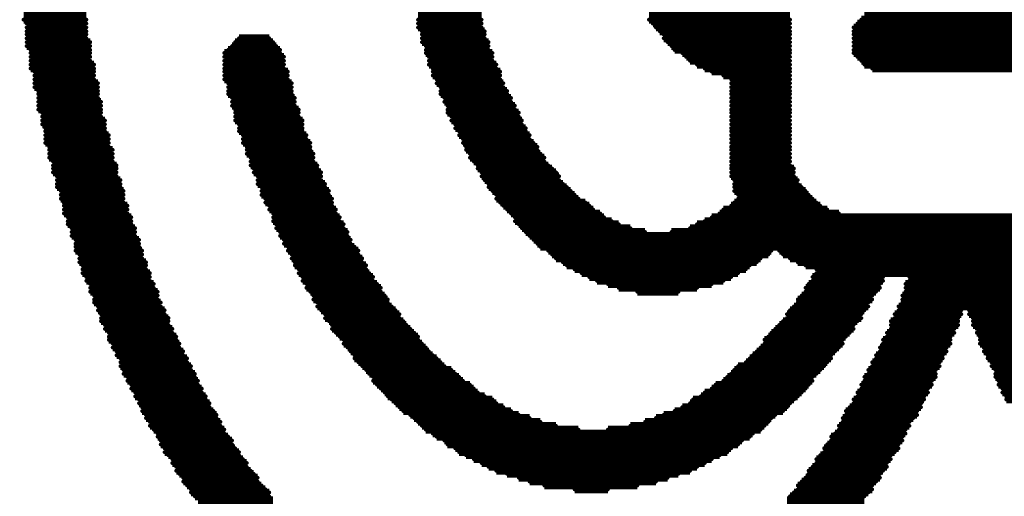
# Model space of a CAD drawing. Extents: x -0.07 to 0.95, y -0.15 to 1.54.
# Tile 8 of 21: x 0.3305 to 0.4576, y 0.593 to 0.6545. Entities that reach past the tile are written whole.
import ezdxf

# ---------------------------------------------------------------- set-up
doc = ezdxf.new("R2010")
doc.units = 0
doc.layers.get('0').update_dxf_attribs({"linetype": 'CONTINUOUS'})
doc.layers.add('gto', color=2, linetype='CONTINUOUS')

# ---------------------------------------------------------------- blocks, each defined once
blk = doc.blocks.new('D64')
at = {"const_width": 0.00025}
blk.add_lwpolyline([(-0.000125, 0, 1), (0.000125, 0, 1)], format="xyb", close=True, dxfattribs=at)

msp = doc.modelspace()

# ---------------------------------------------------------------- linework, layer by layer
at = {"layer": 'gto', "color": 2, "const_width": 0.001}
for points in [[(0.331, 0.655), (0.3391, 0.655)], [(0.331, 0.6545), (0.3391, 0.6545)], [(0.3314, 0.654), (0.3391, 0.654)], [(0.3819, 0.655), (0.3901, 0.655)], [(0.3819, 0.6545), (0.3901, 0.6545)], [(0.3819, 0.654), (0.3901, 0.654)], [(0.4117, 0.655), (0.4299, 0.655)], [(0.4117, 0.6545), (0.4299, 0.6545)], [(0.4122, 0.654), (0.4299, 0.654)], [(0.4386, 0.654), (0.4679, 0.654)], [(0.4391, 0.6545), (0.4674, 0.6545)], [(0.4395, 0.655), (0.4669, 0.655)], [(0.3314, 0.6535), (0.3391, 0.6535)], [(0.3314, 0.653), (0.3391, 0.653)], [(0.3314, 0.6526), (0.3391, 0.6526)], [(0.3819, 0.6535), (0.3901, 0.6535)], [(0.3824, 0.653), (0.3905, 0.653)], [(0.3824, 0.6526), (0.3905, 0.6526)], [(0.4126, 0.6535), (0.4299, 0.6535)], [(0.4131, 0.653), (0.4299, 0.653)], [(0.4136, 0.6526), (0.4299, 0.6526)], [(0.4381, 0.6535), (0.4679, 0.6535)], [(0.4381, 0.653), (0.4684, 0.653)], [(0.4381, 0.6526), (0.4684, 0.6526)], [(0.3314, 0.6521), (0.3391, 0.6521)], [(0.3314, 0.6516), (0.3396, 0.6516)], [(0.3583, 0.6516), (0.3632, 0.6516)], [(0.3588, 0.6521), (0.3627, 0.6521)], [(0.3824, 0.6521), (0.3905, 0.6521)], [(0.3824, 0.6516), (0.391, 0.6516)], [(0.4136, 0.6521), (0.4299, 0.6521)], [(0.4141, 0.6516), (0.4299, 0.6516)], [(0.4381, 0.6521), (0.4684, 0.6521)], [(0.4381, 0.6516), (0.4684, 0.6516)], [(0.3314, 0.6511), (0.3396, 0.6511)], [(0.3319, 0.6506), (0.3396, 0.6506)], [(0.3319, 0.6502), (0.3396, 0.6502)], [(0.3569, 0.6502), (0.3641, 0.6502)], [(0.3574, 0.6506), (0.3641, 0.6506)], [(0.3579, 0.6511), (0.3636, 0.6511)], [(0.3829, 0.6511), (0.391, 0.6511)], [(0.3829, 0.6506), (0.391, 0.6506)], [(0.3829, 0.6502), (0.3915, 0.6502)], [(0.4146, 0.6511), (0.4299, 0.6511)], [(0.415, 0.6506), (0.4299, 0.6506)], [(0.416, 0.6502), (0.4299, 0.6502)], [(0.4381, 0.6511), (0.4684, 0.6511)], [(0.4381, 0.6506), (0.4684, 0.6506)], [(0.4381, 0.6502), (0.4679, 0.6502)], [(0.3319, 0.6497), (0.3396, 0.6497)], [(0.3319, 0.6492), (0.3396, 0.6492)], [(0.3569, 0.6497), (0.3646, 0.6497)], [(0.3569, 0.6492), (0.3646, 0.6492)], [(0.3833, 0.6497), (0.3915, 0.6497)], [(0.3833, 0.6492), (0.3915, 0.6492)], [(0.4165, 0.6497), (0.4299, 0.6497)], [(0.417, 0.6492), (0.4299, 0.6492)], [(0.4386, 0.6497), (0.4679, 0.6497)], [(0.4391, 0.6492), (0.4674, 0.6492)], [(0.3319, 0.6487), (0.3401, 0.6487)], [(0.3319, 0.6482), (0.3401, 0.6482)], [(0.3324, 0.6478), (0.3401, 0.6478)], [(0.3569, 0.6487), (0.3646, 0.6487)], [(0.3569, 0.6482), (0.3646, 0.6482)], [(0.3569, 0.6478), (0.3651, 0.6478)], [(0.3833, 0.6487), (0.392, 0.6487)], [(0.3838, 0.6482), (0.392, 0.6482)], [(0.3838, 0.6478), (0.3925, 0.6478)], [(0.4179, 0.6487), (0.4299, 0.6487)], [(0.4189, 0.6482), (0.4299, 0.6482)], [(0.4198, 0.6478), (0.4299, 0.6478)], [(0.4395, 0.6487), (0.4669, 0.6487)], [(0.4405, 0.6482), (0.466, 0.6482)], [(0.3324, 0.6473), (0.3401, 0.6473)], [(0.3324, 0.6468), (0.3401, 0.6468)], [(0.3324, 0.6463), (0.3406, 0.6463)], [(0.3569, 0.6473), (0.3651, 0.6473)], [(0.3569, 0.6468), (0.3651, 0.6468)], [(0.3574, 0.6463), (0.3656, 0.6463)], [(0.3838, 0.6473), (0.3925, 0.6473)], [(0.3843, 0.6468), (0.3925, 0.6468)], [(0.3843, 0.6463), (0.3929, 0.6463)], [(0.4213, 0.6473), (0.4299, 0.6473)], [(0.4223, 0.6468), (0.4299, 0.6468)], [(0.4223, 0.6463), (0.4299, 0.6463)], [(0.3324, 0.6458), (0.3406, 0.6458)], [(0.3329, 0.6453), (0.3406, 0.6453)], [(0.3574, 0.6458), (0.3656, 0.6458)], [(0.3574, 0.6453), (0.3656, 0.6453)], [(0.3848, 0.6458), (0.3929, 0.6458)], [(0.3848, 0.6453), (0.3934, 0.6453)], [(0.4223, 0.6458), (0.4299, 0.6458)], [(0.4223, 0.6453), (0.4299, 0.6453)], [(0.3329, 0.6449), (0.3406, 0.6449)], [(0.3329, 0.6444), (0.3406, 0.6444)], [(0.3329, 0.6439), (0.341, 0.6439)], [(0.3574, 0.6449), (0.3656, 0.6449)], [(0.3579, 0.6444), (0.366, 0.6444)], [(0.3579, 0.6439), (0.366, 0.6439)], [(0.3848, 0.6449), (0.3934, 0.6449)], [(0.3853, 0.6444), (0.3939, 0.6444)], [(0.3853, 0.6439), (0.3939, 0.6439)], [(0.4223, 0.6449), (0.4299, 0.6449)], [(0.4223, 0.6444), (0.4299, 0.6444)], [(0.4223, 0.6439), (0.4299, 0.6439)], [(0.3329, 0.6434), (0.341, 0.6434)], [(0.3329, 0.6429), (0.341, 0.6429)], [(0.3334, 0.6425), (0.341, 0.6425)], [(0.3579, 0.6434), (0.366, 0.6434)], [(0.3583, 0.6429), (0.3665, 0.6429)], [(0.3583, 0.6425), (0.3665, 0.6425)], [(0.3857, 0.6434), (0.3944, 0.6434)], [(0.3857, 0.6429), (0.3944, 0.6429)], [(0.3857, 0.6425), (0.3949, 0.6425)], [(0.4223, 0.6434), (0.4299, 0.6434)], [(0.4223, 0.6429), (0.4299, 0.6429)], [(0.4223, 0.6425), (0.4299, 0.6425)], [(0.3334, 0.642), (0.341, 0.642)], [(0.3334, 0.6415), (0.3415, 0.6415)], [(0.3583, 0.642), (0.3665, 0.642)], [(0.3583, 0.6415), (0.367, 0.6415)], [(0.3862, 0.642), (0.3949, 0.642)], [(0.3862, 0.6415), (0.3953, 0.6415)], [(0.4223, 0.642), (0.4299, 0.642)], [(0.4223, 0.6415), (0.4299, 0.6415)], [(0.3334, 0.641), (0.3415, 0.641)], [(0.3338, 0.6405), (0.3415, 0.6405)], [(0.3338, 0.6401), (0.3415, 0.6401)], [(0.3588, 0.641), (0.367, 0.641)], [(0.3588, 0.6405), (0.367, 0.6405)], [(0.3588, 0.6401), (0.367, 0.6401)], [(0.3867, 0.641), (0.3953, 0.641)], [(0.3867, 0.6405), (0.3958, 0.6405)], [(0.3872, 0.6401), (0.3958, 0.6401)], [(0.4223, 0.641), (0.4299, 0.641)], [(0.4223, 0.6405), (0.4299, 0.6405)], [(0.4223, 0.6401), (0.4299, 0.6401)], [(0.3338, 0.6396), (0.342, 0.6396)], [(0.3338, 0.6391), (0.342, 0.6391)], [(0.3338, 0.6386), (0.342, 0.6386)], [(0.3593, 0.6396), (0.3675, 0.6396)], [(0.3593, 0.6391), (0.3675, 0.6391)], [(0.3593, 0.6386), (0.368, 0.6386)], [(0.3872, 0.6396), (0.3963, 0.6396)], [(0.3877, 0.6391), (0.3963, 0.6391)], [(0.3877, 0.6386), (0.3968, 0.6386)], [(0.4223, 0.6396), (0.4299, 0.6396)], [(0.4223, 0.6391), (0.4299, 0.6391)], [(0.4223, 0.6386), (0.4299, 0.6386)], [(0.3343, 0.6381), (0.342, 0.6381)], [(0.3343, 0.6377), (0.3425, 0.6377)], [(0.3598, 0.6381), (0.368, 0.6381)], [(0.3598, 0.6377), (0.368, 0.6377)], [(0.3881, 0.6381), (0.3973, 0.6381)], [(0.3881, 0.6377), (0.3973, 0.6377)], [(0.4223, 0.6381), (0.4299, 0.6381)], [(0.4223, 0.6377), (0.4299, 0.6377)], [(0.3343, 0.6372), (0.3425, 0.6372)], [(0.3343, 0.6367), (0.3425, 0.6367)], [(0.3348, 0.6362), (0.3425, 0.6362)], [(0.3598, 0.6372), (0.3684, 0.6372)], [(0.3603, 0.6367), (0.3684, 0.6367)], [(0.3603, 0.6362), (0.3684, 0.6362)], [(0.3886, 0.6372), (0.3977, 0.6372)], [(0.3886, 0.6367), (0.3982, 0.6367)], [(0.3891, 0.6362), (0.3982, 0.6362)], [(0.4223, 0.6372), (0.4299, 0.6372)], [(0.4223, 0.6367), (0.4299, 0.6367)], [(0.4223, 0.6362), (0.4299, 0.6362)], [(0.3348, 0.6357), (0.343, 0.6357)], [(0.3348, 0.6353), (0.343, 0.6353)], [(0.3348, 0.6348), (0.343, 0.6348)], [(0.3603, 0.6357), (0.3689, 0.6357)], [(0.3607, 0.6353), (0.3689, 0.6353)], [(0.3607, 0.6348), (0.3694, 0.6348)], [(0.3896, 0.6357), (0.3987, 0.6357)], [(0.3896, 0.6353), (0.3992, 0.6353)], [(0.3901, 0.6348), (0.3997, 0.6348)], [(0.4223, 0.6357), (0.4299, 0.6357)], [(0.4223, 0.6353), (0.4304, 0.6353)], [(0.4223, 0.6348), (0.4304, 0.6348)], [(0.3353, 0.6343), (0.343, 0.6343)], [(0.3353, 0.6338), (0.3435, 0.6338)], [(0.3612, 0.6343), (0.3694, 0.6343)], [(0.3612, 0.6338), (0.3694, 0.6338)], [(0.3901, 0.6343), (0.4001, 0.6343)], [(0.3905, 0.6338), (0.4001, 0.6338)], [(0.4223, 0.6343), (0.4304, 0.6343)], [(0.4227, 0.6338), (0.4309, 0.6338)], [(0.3353, 0.6333), (0.3435, 0.6333)], [(0.3353, 0.6329), (0.3435, 0.6329)], [(0.3358, 0.6324), (0.3439, 0.6324)], [(0.3612, 0.6333), (0.3699, 0.6333)], [(0.3617, 0.6329), (0.3699, 0.6329)], [(0.3617, 0.6324), (0.3704, 0.6324)], [(0.391, 0.6333), (0.4006, 0.6333)], [(0.391, 0.6329), (0.4011, 0.6329)], [(0.3915, 0.6324), (0.4016, 0.6324)], [(0.4227, 0.6333), (0.4309, 0.6333)], [(0.4227, 0.6329), (0.4314, 0.6329)], [(0.4227, 0.6324), (0.4319, 0.6324)], [(0.3358, 0.6319), (0.3439, 0.6319)], [(0.3358, 0.6314), (0.3439, 0.6314)], [(0.3617, 0.6319), (0.3704, 0.6319)], [(0.3622, 0.6314), (0.3708, 0.6314)], [(0.392, 0.6319), (0.4021, 0.6319)], [(0.392, 0.6314), (0.4026, 0.6314)], [(0.4232, 0.6319), (0.4323, 0.6319)], [(0.4232, 0.6314), (0.4328, 0.6314)], [(0.3362, 0.6309), (0.3439, 0.6309)], [(0.3362, 0.6305), (0.3444, 0.6305)], [(0.3362, 0.63), (0.3444, 0.63)], [(0.3622, 0.6309), (0.3708, 0.6309)], [(0.3627, 0.6305), (0.3708, 0.6305)], [(0.3627, 0.63), (0.3713, 0.63)], [(0.3925, 0.6309), (0.4035, 0.6309)], [(0.3929, 0.6305), (0.404, 0.6305)], [(0.3934, 0.63), (0.4045, 0.63)], [(0.4213, 0.63), (0.4347, 0.63)], [(0.4223, 0.6305), (0.4338, 0.6305)], [(0.4227, 0.6309), (0.4333, 0.6309)], [(0.3362, 0.6295), (0.3444, 0.6295)], [(0.3367, 0.629), (0.3449, 0.629)], [(0.3367, 0.6285), (0.3449, 0.6285)], [(0.3632, 0.6295), (0.3713, 0.6295)], [(0.3632, 0.629), (0.3718, 0.629)], [(0.3632, 0.6285), (0.3718, 0.6285)], [(0.3939, 0.6295), (0.4054, 0.6295)], [(0.3944, 0.629), (0.4059, 0.629)], [(0.3944, 0.6285), (0.4069, 0.6285)], [(0.4189, 0.6285), (0.4857, 0.6285)], [(0.4198, 0.629), (0.4852, 0.629)], [(0.4208, 0.6295), (0.4362, 0.6295)], [(0.3367, 0.6281), (0.3449, 0.6281)], [(0.3372, 0.6276), (0.3454, 0.6276)], [(0.3636, 0.6281), (0.3723, 0.6281)], [(0.3636, 0.6276), (0.3723, 0.6276)], [(0.3949, 0.6281), (0.4078, 0.6281)], [(0.3953, 0.6276), (0.4093, 0.6276)], [(0.417, 0.6276), (0.4881, 0.6276)], [(0.4179, 0.6281), (0.4871, 0.6281)], [(0.3372, 0.6271), (0.3454, 0.6271)], [(0.3372, 0.6266), (0.3454, 0.6266)], [(0.3377, 0.6261), (0.3459, 0.6261)], [(0.3641, 0.6271), (0.3728, 0.6271)], [(0.3641, 0.6266), (0.3728, 0.6266)], [(0.3646, 0.6261), (0.3732, 0.6261)], [(0.3958, 0.6271), (0.4112, 0.6271)], [(0.3963, 0.6266), (0.5087, 0.6266)], [(0.3968, 0.6261), (0.5083, 0.6261)], [(0.4146, 0.6271), (0.4905, 0.6271)], [(0.3377, 0.6256), (0.3459, 0.6256)], [(0.3377, 0.6252), (0.3459, 0.6252)], [(0.3377, 0.6247), (0.3463, 0.6247)], [(0.3646, 0.6256), (0.3732, 0.6256)], [(0.3651, 0.6252), (0.3737, 0.6252)], [(0.3651, 0.6247), (0.3742, 0.6247)], [(0.3973, 0.6256), (0.5078, 0.6256)], [(0.3977, 0.6252), (0.5068, 0.6252)], [(0.3987, 0.6247), (0.4275, 0.6247)], [(0.4285, 0.6247), (0.5063, 0.6247)], [(0.3382, 0.6242), (0.3463, 0.6242)], [(0.3382, 0.6237), (0.3463, 0.6237)], [(0.3656, 0.6242), (0.3742, 0.6242)], [(0.3656, 0.6237), (0.3747, 0.6237)], [(0.3992, 0.6242), (0.4271, 0.6242)], [(0.3997, 0.6237), (0.4261, 0.6237)], [(0.429, 0.6242), (0.477, 0.6242)], [(0.4299, 0.6237), (0.4765, 0.6237)], [(0.3382, 0.6232), (0.3468, 0.6232)], [(0.3386, 0.6228), (0.3468, 0.6228)], [(0.3386, 0.6223), (0.3468, 0.6223)], [(0.366, 0.6232), (0.3747, 0.6232)], [(0.366, 0.6228), (0.3752, 0.6228)], [(0.3665, 0.6223), (0.3752, 0.6223)], [(0.4006, 0.6232), (0.4256, 0.6232)], [(0.4011, 0.6228), (0.4247, 0.6228)], [(0.4021, 0.6223), (0.4242, 0.6223)], [(0.4309, 0.6232), (0.4756, 0.6232)], [(0.4319, 0.6228), (0.4746, 0.6228)], [(0.4333, 0.6223), (0.4732, 0.6223)], [(0.3386, 0.6218), (0.3473, 0.6218)], [(0.3391, 0.6213), (0.3473, 0.6213)], [(0.3391, 0.6208), (0.3473, 0.6208)], [(0.3665, 0.6218), (0.3756, 0.6218)], [(0.367, 0.6213), (0.3761, 0.6213)], [(0.367, 0.6208), (0.3761, 0.6208)], [(0.403, 0.6218), (0.4232, 0.6218)], [(0.404, 0.6213), (0.4223, 0.6213)], [(0.405, 0.6208), (0.4213, 0.6208)], [(0.4328, 0.6213), (0.4419, 0.6213)], [(0.4328, 0.6208), (0.4419, 0.6208)], [(0.4333, 0.6218), (0.4717, 0.6218)], [(0.4453, 0.6213), (0.4597, 0.6213)], [(0.4453, 0.6208), (0.4597, 0.6208)], [(0.3396, 0.6204), (0.3478, 0.6204)], [(0.3396, 0.6199), (0.3478, 0.6199)], [(0.3675, 0.6204), (0.3766, 0.6204)], [(0.3675, 0.6199), (0.3771, 0.6199)], [(0.4064, 0.6204), (0.4198, 0.6204)], [(0.4078, 0.6199), (0.4179, 0.6199)], [(0.4319, 0.6199), (0.4415, 0.6199)], [(0.4323, 0.6204), (0.4415, 0.6204)], [(0.4448, 0.6204), (0.4602, 0.6204)], [(0.4448, 0.6199), (0.4602, 0.6199)], [(0.3396, 0.6194), (0.3483, 0.6194)], [(0.3401, 0.6189), (0.3483, 0.6189)], [(0.3401, 0.6184), (0.3483, 0.6184)], [(0.368, 0.6194), (0.3771, 0.6194)], [(0.3684, 0.6189), (0.3776, 0.6189)], [(0.3684, 0.6184), (0.378, 0.6184)], [(0.4102, 0.6194), (0.4155, 0.6194)], [(0.4309, 0.6184), (0.4405, 0.6184)], [(0.4314, 0.6189), (0.4405, 0.6189)], [(0.4319, 0.6194), (0.441, 0.6194)], [(0.4444, 0.6189), (0.4607, 0.6189)], [(0.4444, 0.6184), (0.4607, 0.6184)], [(0.4448, 0.6194), (0.4602, 0.6194)], [(0.3401, 0.618), (0.3487, 0.618)], [(0.3406, 0.6175), (0.3487, 0.6175)], [(0.3406, 0.617), (0.3492, 0.617)], [(0.3689, 0.618), (0.378, 0.618)], [(0.3689, 0.6175), (0.3785, 0.6175)], [(0.3694, 0.617), (0.379, 0.617)], [(0.4299, 0.617), (0.4395, 0.617)], [(0.4304, 0.6175), (0.44, 0.6175)], [(0.4309, 0.618), (0.44, 0.618)], [(0.4439, 0.6175), (0.4612, 0.6175)], [(0.4439, 0.617), (0.452, 0.617)], [(0.4444, 0.618), (0.4607, 0.618)], [(0.453, 0.617), (0.4612, 0.617)], [(0.341, 0.6165), (0.3492, 0.6165)], [(0.341, 0.616), (0.3497, 0.616)], [(0.3699, 0.6165), (0.3795, 0.6165)], [(0.3699, 0.616), (0.3795, 0.616)], [(0.4295, 0.6165), (0.4391, 0.6165)], [(0.4295, 0.616), (0.4391, 0.616)], [(0.4434, 0.6165), (0.452, 0.6165)], [(0.4434, 0.616), (0.4516, 0.616)], [(0.453, 0.6165), (0.4616, 0.6165)], [(0.4535, 0.616), (0.4616, 0.616)], [(0.341, 0.6156), (0.3497, 0.6156)], [(0.3415, 0.6151), (0.3497, 0.6151)], [(0.3415, 0.6146), (0.3502, 0.6146)], [(0.3704, 0.6156), (0.38, 0.6156)], [(0.3708, 0.6151), (0.3804, 0.6151)], [(0.3708, 0.6146), (0.3809, 0.6146)], [(0.428, 0.6146), (0.4381, 0.6146)], [(0.4285, 0.6151), (0.4381, 0.6151)], [(0.429, 0.6156), (0.4386, 0.6156)], [(0.4429, 0.6156), (0.4516, 0.6156)], [(0.4429, 0.6151), (0.4516, 0.6151)], [(0.4429, 0.6146), (0.4511, 0.6146)], [(0.4535, 0.6156), (0.4621, 0.6156)], [(0.4535, 0.6151), (0.4621, 0.6151)], [(0.454, 0.6146), (0.4621, 0.6146)], [(0.342, 0.6141), (0.3502, 0.6141)], [(0.342, 0.6136), (0.3507, 0.6136)], [(0.342, 0.6132), (0.3507, 0.6132)], [(0.3713, 0.6141), (0.3814, 0.6141)], [(0.3718, 0.6136), (0.3819, 0.6136)], [(0.3723, 0.6132), (0.3819, 0.6132)], [(0.4266, 0.6132), (0.4367, 0.6132)], [(0.4271, 0.6136), (0.4371, 0.6136)], [(0.4275, 0.6141), (0.4376, 0.6141)], [(0.4419, 0.6132), (0.4506, 0.6132)], [(0.4424, 0.6141), (0.4511, 0.6141)], [(0.4424, 0.6136), (0.4506, 0.6136)], [(0.454, 0.6141), (0.4626, 0.6141)], [(0.4544, 0.6136), (0.4626, 0.6136)], [(0.4544, 0.6132), (0.4631, 0.6132)], [(0.3425, 0.6127), (0.3511, 0.6127)], [(0.3425, 0.6122), (0.3511, 0.6122)], [(0.3723, 0.6127), (0.3824, 0.6127)], [(0.3728, 0.6122), (0.3829, 0.6122)], [(0.4261, 0.6122), (0.4362, 0.6122)], [(0.4266, 0.6127), (0.4367, 0.6127)], [(0.4415, 0.6122), (0.4501, 0.6122)], [(0.4419, 0.6127), (0.4506, 0.6127)], [(0.4544, 0.6127), (0.4631, 0.6127)], [(0.4549, 0.6122), (0.4636, 0.6122)], [(0.343, 0.6117), (0.3516, 0.6117)], [(0.343, 0.6112), (0.3516, 0.6112)], [(0.3435, 0.6108), (0.3521, 0.6108)], [(0.3732, 0.6117), (0.3833, 0.6117)], [(0.3737, 0.6112), (0.3838, 0.6112)], [(0.3737, 0.6108), (0.3843, 0.6108)], [(0.4247, 0.6108), (0.4352, 0.6108)], [(0.4251, 0.6112), (0.4352, 0.6112)], [(0.4256, 0.6117), (0.4357, 0.6117)], [(0.441, 0.6112), (0.4496, 0.6112)], [(0.441, 0.6108), (0.4496, 0.6108)], [(0.4415, 0.6117), (0.4501, 0.6117)], [(0.4549, 0.6117), (0.4636, 0.6117)], [(0.4554, 0.6112), (0.4641, 0.6112)], [(0.4554, 0.6108), (0.4641, 0.6108)], [(0.3435, 0.6103), (0.3521, 0.6103)], [(0.3435, 0.6098), (0.3526, 0.6098)], [(0.3742, 0.6103), (0.3848, 0.6103)], [(0.3747, 0.6098), (0.3853, 0.6098)], [(0.4232, 0.6098), (0.4343, 0.6098)], [(0.4242, 0.6103), (0.4347, 0.6103)], [(0.4405, 0.6103), (0.4492, 0.6103)], [(0.4405, 0.6098), (0.4492, 0.6098)], [(0.4559, 0.6103), (0.4645, 0.6103)], [(0.4559, 0.6098), (0.4645, 0.6098)], [(0.3439, 0.6093), (0.3526, 0.6093)], [(0.3439, 0.6088), (0.3531, 0.6088)], [(0.3444, 0.6084), (0.3531, 0.6084)], [(0.3752, 0.6093), (0.3862, 0.6093)], [(0.3756, 0.6088), (0.3867, 0.6088)], [(0.3761, 0.6084), (0.3872, 0.6084)], [(0.4218, 0.6084), (0.4328, 0.6084)], [(0.4223, 0.6088), (0.4333, 0.6088)], [(0.4227, 0.6093), (0.4338, 0.6093)], [(0.4395, 0.6084), (0.4487, 0.6084)], [(0.44, 0.6093), (0.4487, 0.6093)], [(0.44, 0.6088), (0.4487, 0.6088)], [(0.4564, 0.6093), (0.465, 0.6093)], [(0.4564, 0.6088), (0.465, 0.6088)], [(0.4564, 0.6084), (0.4655, 0.6084)], [(0.3444, 0.6079), (0.3535, 0.6079)], [(0.3449, 0.6074), (0.3535, 0.6074)], [(0.3449, 0.6069), (0.354, 0.6069)], [(0.3761, 0.6079), (0.3877, 0.6079)], [(0.3766, 0.6074), (0.3886, 0.6074)], [(0.3771, 0.6069), (0.3891, 0.6069)], [(0.4198, 0.6069), (0.4319, 0.6069)], [(0.4203, 0.6074), (0.4323, 0.6074)], [(0.4213, 0.6079), (0.4328, 0.6079)], [(0.4391, 0.6074), (0.4482, 0.6074)], [(0.4391, 0.6069), (0.4477, 0.6069)], [(0.4395, 0.6079), (0.4482, 0.6079)], [(0.4568, 0.6079), (0.4655, 0.6079)], [(0.4568, 0.6074), (0.466, 0.6074)], [(0.4573, 0.6069), (0.466, 0.6069)], [(0.3454, 0.6064), (0.354, 0.6064)], [(0.3454, 0.6059), (0.3545, 0.6059)], [(0.3776, 0.6064), (0.3896, 0.6064)], [(0.378, 0.6059), (0.3905, 0.6059)], [(0.4184, 0.6059), (0.4309, 0.6059)], [(0.4189, 0.6064), (0.4314, 0.6064)], [(0.4386, 0.6064), (0.4477, 0.6064)], [(0.4386, 0.6059), (0.4472, 0.6059)], [(0.4573, 0.6064), (0.4665, 0.6064)], [(0.4578, 0.6059), (0.4665, 0.6059)], [(0.3459, 0.6055), (0.3545, 0.6055)], [(0.3459, 0.605), (0.355, 0.605)], [(0.3463, 0.6045), (0.355, 0.6045)], [(0.3785, 0.6055), (0.3915, 0.6055)], [(0.379, 0.605), (0.392, 0.605)], [(0.3795, 0.6045), (0.3929, 0.6045)], [(0.416, 0.6045), (0.4295, 0.6045)], [(0.417, 0.605), (0.4299, 0.605)], [(0.4174, 0.6055), (0.4304, 0.6055)], [(0.4376, 0.6045), (0.4468, 0.6045)], [(0.4381, 0.6055), (0.4472, 0.6055)], [(0.4381, 0.605), (0.4468, 0.605)], [(0.4578, 0.6055), (0.4669, 0.6055)], [(0.3463, 0.604), (0.3555, 0.604)], [(0.3468, 0.6035), (0.3559, 0.6035)], [(0.3468, 0.6031), (0.3559, 0.6031)], [(0.38, 0.604), (0.3939, 0.604)], [(0.3809, 0.6035), (0.3949, 0.6035)], [(0.3814, 0.6031), (0.3963, 0.6031)], [(0.4126, 0.6031), (0.4275, 0.6031)], [(0.4136, 0.6035), (0.428, 0.6035)], [(0.415, 0.604), (0.429, 0.604)], [(0.4367, 0.6031), (0.4458, 0.6031)], [(0.4371, 0.604), (0.4463, 0.604)], [(0.4371, 0.6035), (0.4463, 0.6035)], [(0.3473, 0.6026), (0.3564, 0.6026)], [(0.3473, 0.6021), (0.3564, 0.6021)], [(0.3819, 0.6026), (0.3977, 0.6026)], [(0.3824, 0.6021), (0.3997, 0.6021)], [(0.4093, 0.6021), (0.4266, 0.6021)], [(0.4112, 0.6026), (0.4271, 0.6026)], [(0.4362, 0.6021), (0.4453, 0.6021)], [(0.4367, 0.6026), (0.4453, 0.6026)], [(0.3478, 0.6016), (0.3569, 0.6016)], [(0.3483, 0.6011), (0.3569, 0.6011)], [(0.3483, 0.6007), (0.3574, 0.6007)], [(0.3829, 0.6016), (0.4026, 0.6016)], [(0.3838, 0.6011), (0.4251, 0.6011)], [(0.3843, 0.6007), (0.4247, 0.6007)], [(0.4064, 0.6016), (0.4261, 0.6016)], [(0.4352, 0.6007), (0.4444, 0.6007)], [(0.4357, 0.6011), (0.4448, 0.6011)], [(0.4362, 0.6016), (0.4448, 0.6016)], [(0.3487, 0.6002), (0.3579, 0.6002)], [(0.3487, 0.5997), (0.3579, 0.5997)], [(0.3492, 0.5992), (0.3583, 0.5992)], [(0.3853, 0.6002), (0.4237, 0.6002)], [(0.3857, 0.5997), (0.4232, 0.5997)], [(0.3867, 0.5992), (0.4223, 0.5992)], [(0.4343, 0.5992), (0.4439, 0.5992)], [(0.4347, 0.5997), (0.4439, 0.5997)], [(0.4352, 0.6002), (0.4444, 0.6002)], [(0.3492, 0.5987), (0.3588, 0.5987)], [(0.3497, 0.5983), (0.3588, 0.5983)], [(0.3872, 0.5987), (0.4218, 0.5987)], [(0.3881, 0.5983), (0.4208, 0.5983)], [(0.4338, 0.5983), (0.4429, 0.5983)], [(0.4343, 0.5987), (0.4434, 0.5987)], [(0.3502, 0.5978), (0.3593, 0.5978)], [(0.3502, 0.5973), (0.3598, 0.5973)], [(0.3507, 0.5968), (0.3598, 0.5968)], [(0.3891, 0.5978), (0.4198, 0.5978)], [(0.3901, 0.5973), (0.4189, 0.5973)], [(0.391, 0.5968), (0.4179, 0.5968)], [(0.4328, 0.5968), (0.4424, 0.5968)], [(0.4333, 0.5978), (0.4429, 0.5978)], [(0.4333, 0.5973), (0.4424, 0.5973)], [(0.3507, 0.5963), (0.3603, 0.5963)], [(0.3511, 0.5959), (0.3607, 0.5959)], [(0.3516, 0.5954), (0.3612, 0.5954)], [(0.392, 0.5963), (0.417, 0.5963)], [(0.3934, 0.5959), (0.4155, 0.5959)], [(0.3949, 0.5954), (0.4141, 0.5954)], [(0.4319, 0.5954), (0.4415, 0.5954)], [(0.4323, 0.5963), (0.4419, 0.5963)], [(0.4323, 0.5959), (0.4415, 0.5959)], [(0.3516, 0.5949), (0.3612, 0.5949)], [(0.3521, 0.5944), (0.3617, 0.5944)], [(0.3963, 0.5949), (0.4126, 0.5949)], [(0.3982, 0.5944), (0.4102, 0.5944)], [(0.4309, 0.5944), (0.4405, 0.5944)], [(0.4314, 0.5949), (0.441, 0.5949)], [(0.3526, 0.5939), (0.3622, 0.5939)], [(0.3526, 0.5935), (0.3627, 0.5935)], [(0.3531, 0.593), (0.3627, 0.593)], [(0.4021, 0.5939), (0.4064, 0.5939)], [(0.4299, 0.593), (0.4395, 0.593)], [(0.4304, 0.5935), (0.44, 0.5935)], [(0.4309, 0.5939), (0.4405, 0.5939)], [(0.3535, 0.5925), (0.3632, 0.5925)], [(0.4295, 0.5925), (0.4395, 0.5925)]]:
    msp.add_lwpolyline(points, dxfattribs=at)

# ---------------------------------------------------------------- block references
at = {"layer": 'gto'}
for p in [(0.331, 0.6545), (0.3391, 0.6545), (0.3819, 0.6545), (0.3901, 0.6545), (0.4117, 0.6545), (0.4299, 0.6545), (0.4391, 0.6545), (0.3314, 0.654), (0.3314, 0.6535), (0.3314, 0.653), (0.3391, 0.654), (0.3391, 0.6535), (0.3391, 0.653), (0.3819, 0.654), (0.3819, 0.6535), (0.3824, 0.653), (0.3901, 0.654), (0.3901, 0.6535), (0.3905, 0.653), (0.4122, 0.654), (0.4126, 0.6535), (0.4131, 0.653), (0.4299, 0.654), (0.4299, 0.6535), (0.4299, 0.653), (0.4381, 0.6535), (0.4381, 0.653), (0.4386, 0.654), (0.3314, 0.6526), (0.3314, 0.6521), (0.3314, 0.6516), (0.3391, 0.6526), (0.3391, 0.6521), (0.3396, 0.6516), (0.3583, 0.6516), (0.3588, 0.6521), (0.3627, 0.6521), (0.3632, 0.6516), (0.3824, 0.6526), (0.3824, 0.6521), (0.3824, 0.6516), (0.3905, 0.6526), (0.3905, 0.6521), (0.391, 0.6516), (0.4136, 0.6526), (0.4136, 0.6521), (0.4141, 0.6516), (0.4299, 0.6526), (0.4299, 0.6521), (0.4299, 0.6516), (0.4381, 0.6526), (0.4381, 0.6521), (0.4381, 0.6516), (0.3314, 0.6511), (0.3319, 0.6506), (0.3396, 0.6511), (0.3396, 0.6506), (0.3574, 0.6506), (0.3579, 0.6511), (0.3636, 0.6511), (0.3641, 0.6506), (0.3829, 0.6511), (0.3829, 0.6506), (0.391, 0.6511), (0.391, 0.6506), (0.4146, 0.6511), (0.415, 0.6506), (0.4299, 0.6511), (0.4299, 0.6506), (0.4381, 0.6511), (0.4381, 0.6506), (0.3319, 0.6502), (0.3319, 0.6497), (0.3319, 0.6492), (0.3396, 0.6502), (0.3396, 0.6497), (0.3396, 0.6492), (0.3569, 0.6502), (0.3569, 0.6497), (0.3569, 0.6492), (0.3641, 0.6502), (0.3646, 0.6497), (0.3646, 0.6492), (0.3829, 0.6502), (0.3833, 0.6497), (0.3833, 0.6492), (0.3915, 0.6502), (0.3915, 0.6497), (0.3915, 0.6492), (0.416, 0.6502), (0.4165, 0.6497), (0.417, 0.6492), (0.4299, 0.6502), (0.4299, 0.6497), (0.4299, 0.6492), (0.4381, 0.6502), (0.4386, 0.6497), (0.4391, 0.6492), (0.3319, 0.6487), (0.3319, 0.6482), (0.3324, 0.6478), (0.3401, 0.6487), (0.3401, 0.6482), (0.3401, 0.6478), (0.3569, 0.6487), (0.3569, 0.6482), (0.3569, 0.6478), (0.3646, 0.6487), (0.3646, 0.6482), (0.3651, 0.6478), (0.3833, 0.6487), (0.3838, 0.6482), (0.3838, 0.6478), (0.392, 0.6487), (0.392, 0.6482), (0.3925, 0.6478), (0.4179, 0.6487), (0.4189, 0.6482), (0.4198, 0.6478), (0.4299, 0.6487), (0.4299, 0.6482), (0.4299, 0.6478), (0.4395, 0.6487), (0.4405, 0.6482), (0.3324, 0.6473), (0.3324, 0.6468), (0.3401, 0.6473), (0.3401, 0.6468), (0.3569, 0.6473), (0.3569, 0.6468), (0.3651, 0.6473), (0.3651, 0.6468), (0.3838, 0.6473), (0.3843, 0.6468), (0.3925, 0.6473), (0.3925, 0.6468), (0.4213, 0.6473), (0.4223, 0.6468), (0.4299, 0.6473), (0.4299, 0.6468), (0.3324, 0.6463), (0.3324, 0.6458), (0.3329, 0.6453), (0.3406, 0.6463), (0.3406, 0.6458), (0.3406, 0.6453), (0.3574, 0.6463), (0.3574, 0.6458), (0.3574, 0.6453), (0.3656, 0.6463), (0.3656, 0.6458), (0.3656, 0.6453), (0.3843, 0.6463), (0.3848, 0.6458), (0.3848, 0.6453), (0.3929, 0.6463), (0.3929, 0.6458), (0.3934, 0.6453), (0.4223, 0.6463), (0.4223, 0.6458), (0.4223, 0.6453), (0.4299, 0.6463), (0.4299, 0.6458), (0.4299, 0.6453), (0.3329, 0.6449), (0.3329, 0.6444), (0.3329, 0.6439), (0.3406, 0.6449), (0.3406, 0.6444), (0.341, 0.6439), (0.3574, 0.6449), (0.3579, 0.6444), (0.3579, 0.6439), (0.3656, 0.6449), (0.366, 0.6444), (0.366, 0.6439), (0.3848, 0.6449), (0.3853, 0.6444), (0.3853, 0.6439), (0.3934, 0.6449), (0.3939, 0.6444), (0.3939, 0.6439), (0.4223, 0.6449), (0.4223, 0.6444), (0.4223, 0.6439), (0.4299, 0.6449), (0.4299, 0.6444), (0.4299, 0.6439), (0.3329, 0.6434), (0.3329, 0.6429), (0.341, 0.6434), (0.341, 0.6429), (0.3579, 0.6434), (0.3583, 0.6429), (0.366, 0.6434), (0.3665, 0.6429), (0.3857, 0.6434), (0.3857, 0.6429), (0.3944, 0.6434), (0.3944, 0.6429), (0.4223, 0.6434), (0.4223, 0.6429), (0.4299, 0.6434), (0.4299, 0.6429), (0.3334, 0.6425), (0.3334, 0.642), (0.3334, 0.6415), (0.341, 0.6425), (0.341, 0.642), (0.3415, 0.6415), (0.3583, 0.6425), (0.3583, 0.642), (0.3583, 0.6415), (0.3665, 0.6425), (0.3665, 0.642), (0.367, 0.6415), (0.3857, 0.6425), (0.3862, 0.642), (0.3862, 0.6415), (0.3949, 0.6425), (0.3949, 0.642), (0.3953, 0.6415), (0.4223, 0.6425), (0.4223, 0.642), (0.4223, 0.6415), (0.4299, 0.6425), (0.4299, 0.642), (0.4299, 0.6415), (0.3334, 0.641), (0.3338, 0.6405), (0.3338, 0.6401), (0.3415, 0.641), (0.3415, 0.6405), (0.3415, 0.6401), (0.3588, 0.641), (0.3588, 0.6405), (0.3588, 0.6401), (0.367, 0.641), (0.367, 0.6405), (0.367, 0.6401), (0.3867, 0.641), (0.3867, 0.6405), (0.3872, 0.6401), (0.3953, 0.641), (0.3958, 0.6405), (0.3958, 0.6401), (0.4223, 0.641), (0.4223, 0.6405), (0.4223, 0.6401), (0.4299, 0.641), (0.4299, 0.6405), (0.4299, 0.6401), (0.3338, 0.6396), (0.3338, 0.6391), (0.342, 0.6396), (0.342, 0.6391), (0.3593, 0.6396), (0.3593, 0.6391), (0.3675, 0.6396), (0.3675, 0.6391), (0.3872, 0.6396), (0.3877, 0.6391), (0.3963, 0.6396), (0.3963, 0.6391), (0.4223, 0.6396), (0.4223, 0.6391), (0.4299, 0.6396), (0.4299, 0.6391), (0.3338, 0.6386), (0.3343, 0.6381), (0.3343, 0.6377), (0.342, 0.6386), (0.342, 0.6381), (0.3425, 0.6377), (0.3593, 0.6386), (0.3598, 0.6381), (0.3598, 0.6377), (0.368, 0.6386), (0.368, 0.6381), (0.368, 0.6377), (0.3877, 0.6386), (0.3881, 0.6381), (0.3881, 0.6377), (0.3968, 0.6386), (0.3973, 0.6381), (0.3973, 0.6377), (0.4223, 0.6386), (0.4223, 0.6381), (0.4223, 0.6377), (0.4299, 0.6386), (0.4299, 0.6381), (0.4299, 0.6377), (0.3343, 0.6372), (0.3343, 0.6367), (0.3425, 0.6372), (0.3425, 0.6367), (0.3598, 0.6372), (0.3603, 0.6367), (0.3684, 0.6372), (0.3684, 0.6367), (0.3886, 0.6372), (0.3886, 0.6367), (0.3977, 0.6372), (0.3982, 0.6367), (0.4223, 0.6372), (0.4223, 0.6367), (0.4299, 0.6372), (0.4299, 0.6367), (0.3348, 0.6362), (0.3348, 0.6357), (0.3348, 0.6353), (0.3425, 0.6362), (0.343, 0.6357), (0.343, 0.6353), (0.3603, 0.6362), (0.3603, 0.6357), (0.3607, 0.6353), (0.3684, 0.6362), (0.3689, 0.6357), (0.3689, 0.6353), (0.3891, 0.6362), (0.3896, 0.6357), (0.3896, 0.6353), (0.3982, 0.6362), (0.3987, 0.6357), (0.3992, 0.6353), (0.4223, 0.6362), (0.4223, 0.6357), (0.4223, 0.6353), (0.4299, 0.6362), (0.4299, 0.6357), (0.4304, 0.6353), (0.3348, 0.6348), (0.3353, 0.6343), (0.3353, 0.6338), (0.343, 0.6348), (0.343, 0.6343), (0.3435, 0.6338), (0.3607, 0.6348), (0.3612, 0.6343), (0.3612, 0.6338), (0.3694, 0.6348), (0.3694, 0.6343), (0.3694, 0.6338), (0.3901, 0.6348), (0.3901, 0.6343), (0.3905, 0.6338), (0.3997, 0.6348), (0.4001, 0.6343), (0.4001, 0.6338), (0.4223, 0.6348), (0.4223, 0.6343), (0.4227, 0.6338), (0.4304, 0.6348), (0.4304, 0.6343), (0.4309, 0.6338), (0.3353, 0.6333), (0.3353, 0.6329), (0.3435, 0.6333), (0.3435, 0.6329), (0.3612, 0.6333), (0.3617, 0.6329), (0.3699, 0.6333), (0.3699, 0.6329), (0.391, 0.6333), (0.391, 0.6329), (0.4006, 0.6333), (0.4011, 0.6329), (0.4227, 0.6333), (0.4227, 0.6329), (0.4309, 0.6333), (0.4314, 0.6329), (0.3358, 0.6324), (0.3358, 0.6319), (0.3358, 0.6314), (0.3439, 0.6324), (0.3439, 0.6319), (0.3439, 0.6314), (0.3617, 0.6324), (0.3617, 0.6319), (0.3622, 0.6314), (0.3704, 0.6324), (0.3704, 0.6319), (0.3708, 0.6314), (0.3915, 0.6324), (0.392, 0.6319), (0.392, 0.6314), (0.4016, 0.6324), (0.4021, 0.6319), (0.4026, 0.6314), (0.4227, 0.6324), (0.4232, 0.6319), (0.4232, 0.6314), (0.4319, 0.6324), (0.4323, 0.6319), (0.4328, 0.6314), (0.3362, 0.6309), (0.3362, 0.6305), (0.3362, 0.63), (0.3439, 0.6309), (0.3444, 0.6305), (0.3444, 0.63), (0.3622, 0.6309), (0.3627, 0.6305), (0.3627, 0.63), (0.3708, 0.6309), (0.3708, 0.6305), (0.3713, 0.63), (0.3925, 0.6309), (0.3929, 0.6305), (0.3934, 0.63), (0.4035, 0.6309), (0.404, 0.6305), (0.4045, 0.63), (0.4213, 0.63), (0.4223, 0.6305), (0.4227, 0.6309), (0.4333, 0.6309), (0.4338, 0.6305), (0.4347, 0.63), (0.3362, 0.6295), (0.3367, 0.629), (0.3444, 0.6295), (0.3449, 0.629), (0.3632, 0.6295), (0.3632, 0.629), (0.3713, 0.6295), (0.3718, 0.629), (0.3939, 0.6295), (0.3944, 0.629), (0.4054, 0.6295), (0.4059, 0.629), (0.4198, 0.629), (0.4208, 0.6295), (0.4362, 0.6295), (0.3367, 0.6285), (0.3367, 0.6281), (0.3372, 0.6276), (0.3449, 0.6285), (0.3449, 0.6281), (0.3454, 0.6276), (0.3632, 0.6285), (0.3636, 0.6281), (0.3636, 0.6276), (0.3718, 0.6285), (0.3723, 0.6281), (0.3723, 0.6276), (0.3944, 0.6285), (0.3949, 0.6281), (0.3953, 0.6276), (0.4069, 0.6285), (0.4078, 0.6281), (0.4093, 0.6276), (0.417, 0.6276), (0.4179, 0.6281), (0.4189, 0.6285), (0.3372, 0.6271), (0.3372, 0.6266), (0.3454, 0.6271), (0.3454, 0.6266), (0.3641, 0.6271), (0.3641, 0.6266), (0.3728, 0.6271), (0.3728, 0.6266), (0.3958, 0.6271), (0.3963, 0.6266), (0.4112, 0.6271), (0.4146, 0.6271), (0.3377, 0.6261), (0.3377, 0.6256), (0.3377, 0.6252), (0.3459, 0.6261), (0.3459, 0.6256), (0.3459, 0.6252), (0.3646, 0.6261), (0.3646, 0.6256), (0.3651, 0.6252), (0.3732, 0.6261), (0.3732, 0.6256), (0.3737, 0.6252), (0.3968, 0.6261), (0.3973, 0.6256), (0.3977, 0.6252), (0.3377, 0.6247), (0.3382, 0.6242), (0.3382, 0.6237), (0.3463, 0.6247), (0.3463, 0.6242), (0.3463, 0.6237), (0.3651, 0.6247), (0.3656, 0.6242), (0.3656, 0.6237), (0.3742, 0.6247), (0.3742, 0.6242), (0.3747, 0.6237), (0.3987, 0.6247), (0.3992, 0.6242), (0.3997, 0.6237), (0.4261, 0.6237), (0.4271, 0.6242), (0.4275, 0.6247), (0.4285, 0.6247), (0.429, 0.6242), (0.4299, 0.6237), (0.3382, 0.6232), (0.3386, 0.6228), (0.3386, 0.6223), (0.3468, 0.6232), (0.3468, 0.6228), (0.3468, 0.6223), (0.366, 0.6232), (0.366, 0.6228), (0.3665, 0.6223), (0.3747, 0.6232), (0.3752, 0.6228), (0.3752, 0.6223), (0.4006, 0.6232), (0.4011, 0.6228), (0.4021, 0.6223), (0.4242, 0.6223), (0.4247, 0.6228), (0.4256, 0.6232), (0.4309, 0.6232), (0.4319, 0.6228), (0.4333, 0.6223), (0.3386, 0.6218), (0.3391, 0.6213), (0.3473, 0.6218), (0.3473, 0.6213), (0.3665, 0.6218), (0.367, 0.6213), (0.3756, 0.6218), (0.3761, 0.6213), (0.403, 0.6218), (0.404, 0.6213), (0.4223, 0.6213), (0.4232, 0.6218), (0.4328, 0.6213), (0.4333, 0.6218), (0.4419, 0.6213), (0.4453, 0.6213), (0.3391, 0.6208), (0.3396, 0.6204), (0.3396, 0.6199), (0.3473, 0.6208), (0.3478, 0.6204), (0.3478, 0.6199), (0.367, 0.6208), (0.3675, 0.6204), (0.3675, 0.6199), (0.3761, 0.6208), (0.3766, 0.6204), (0.3771, 0.6199), (0.405, 0.6208), (0.4064, 0.6204), (0.4078, 0.6199), (0.4179, 0.6199), (0.4198, 0.6204), (0.4213, 0.6208), (0.4319, 0.6199), (0.4323, 0.6204), (0.4328, 0.6208), (0.4415, 0.6204), (0.4415, 0.6199), (0.4419, 0.6208), (0.4448, 0.6204), (0.4448, 0.6199), (0.4453, 0.6208), (0.3396, 0.6194), (0.3401, 0.6189), (0.3483, 0.6194), (0.3483, 0.6189), (0.368, 0.6194), (0.3684, 0.6189), (0.3771, 0.6194), (0.3776, 0.6189), (0.4102, 0.6194), (0.4155, 0.6194), (0.4314, 0.6189), (0.4319, 0.6194), (0.4405, 0.6189), (0.441, 0.6194), (0.4444, 0.6189), (0.4448, 0.6194), (0.3401, 0.6184), (0.3401, 0.618), (0.3406, 0.6175), (0.3483, 0.6184), (0.3487, 0.618), (0.3487, 0.6175), (0.3684, 0.6184), (0.3689, 0.618), (0.3689, 0.6175), (0.378, 0.6184), (0.378, 0.618), (0.3785, 0.6175), (0.4304, 0.6175), (0.4309, 0.6184), (0.4309, 0.618), (0.44, 0.618), (0.44, 0.6175), (0.4405, 0.6184), (0.4439, 0.6175), (0.4444, 0.6184), (0.4444, 0.618), (0.3406, 0.617), (0.341, 0.6165), (0.341, 0.616), (0.3492, 0.617), (0.3492, 0.6165), (0.3497, 0.616), (0.3694, 0.617), (0.3699, 0.6165), (0.3699, 0.616), (0.379, 0.617), (0.3795, 0.6165), (0.3795, 0.616), (0.4295, 0.6165), (0.4295, 0.616), (0.4299, 0.617), (0.4391, 0.6165), (0.4391, 0.616), (0.4395, 0.617), (0.4434, 0.6165), (0.4434, 0.616), (0.4439, 0.617), (0.4516, 0.616), (0.452, 0.617), (0.452, 0.6165), (0.453, 0.617), (0.453, 0.6165), (0.4535, 0.616), (0.341, 0.6156), (0.3415, 0.6151), (0.3497, 0.6156), (0.3497, 0.6151), (0.3704, 0.6156), (0.3708, 0.6151), (0.38, 0.6156), (0.3804, 0.6151), (0.4285, 0.6151), (0.429, 0.6156), (0.4381, 0.6151), (0.4386, 0.6156), (0.4429, 0.6156), (0.4429, 0.6151), (0.4516, 0.6156), (0.4516, 0.6151), (0.4535, 0.6156), (0.4535, 0.6151), (0.3415, 0.6146), (0.342, 0.6141), (0.342, 0.6136), (0.3502, 0.6146), (0.3502, 0.6141), (0.3507, 0.6136), (0.3708, 0.6146), (0.3713, 0.6141), (0.3718, 0.6136), (0.3809, 0.6146), (0.3814, 0.6141), (0.3819, 0.6136), (0.4271, 0.6136), (0.4275, 0.6141), (0.428, 0.6146), (0.4371, 0.6136), (0.4376, 0.6141), (0.4381, 0.6146), (0.4424, 0.6141), (0.4424, 0.6136), (0.4429, 0.6146), (0.4506, 0.6136), (0.4511, 0.6146), (0.4511, 0.6141), (0.454, 0.6146), (0.454, 0.6141), (0.4544, 0.6136), (0.342, 0.6132), (0.3425, 0.6127), (0.3425, 0.6122), (0.3507, 0.6132), (0.3511, 0.6127), (0.3511, 0.6122), (0.3723, 0.6132), (0.3723, 0.6127), (0.3728, 0.6122), (0.3819, 0.6132), (0.3824, 0.6127), (0.3829, 0.6122), (0.4261, 0.6122), (0.4266, 0.6132), (0.4266, 0.6127), (0.4362, 0.6122), (0.4367, 0.6132), (0.4367, 0.6127), (0.4415, 0.6122), (0.4419, 0.6132), (0.4419, 0.6127), (0.4501, 0.6122), (0.4506, 0.6132), (0.4506, 0.6127), (0.4544, 0.6132), (0.4544, 0.6127), (0.4549, 0.6122), (0.343, 0.6117), (0.343, 0.6112), (0.3516, 0.6117), (0.3516, 0.6112), (0.3732, 0.6117), (0.3737, 0.6112), (0.3833, 0.6117), (0.3838, 0.6112), (0.4251, 0.6112), (0.4256, 0.6117), (0.4352, 0.6112), (0.4357, 0.6117), (0.441, 0.6112), (0.4415, 0.6117), (0.4496, 0.6112), (0.4501, 0.6117), (0.4549, 0.6117), (0.4554, 0.6112), (0.3435, 0.6108), (0.3435, 0.6103), (0.3435, 0.6098), (0.3521, 0.6108), (0.3521, 0.6103), (0.3526, 0.6098), (0.3737, 0.6108), (0.3742, 0.6103), (0.3747, 0.6098), (0.3843, 0.6108), (0.3848, 0.6103), (0.3853, 0.6098), (0.4232, 0.6098), (0.4242, 0.6103), (0.4247, 0.6108), (0.4343, 0.6098), (0.4347, 0.6103), (0.4352, 0.6108), (0.4405, 0.6103), (0.4405, 0.6098), (0.441, 0.6108), (0.4492, 0.6103), (0.4492, 0.6098), (0.4496, 0.6108), (0.4554, 0.6108), (0.4559, 0.6103), (0.4559, 0.6098), (0.3439, 0.6093), (0.3439, 0.6088), (0.3444, 0.6084), (0.3526, 0.6093), (0.3531, 0.6088), (0.3531, 0.6084), (0.3752, 0.6093), (0.3756, 0.6088), (0.3761, 0.6084), (0.3862, 0.6093), (0.3867, 0.6088), (0.3872, 0.6084), (0.4218, 0.6084), (0.4223, 0.6088), (0.4227, 0.6093), (0.4328, 0.6084), (0.4333, 0.6088), (0.4338, 0.6093), (0.4395, 0.6084), (0.44, 0.6093), (0.44, 0.6088), (0.4487, 0.6093), (0.4487, 0.6088), (0.4487, 0.6084), (0.4564, 0.6093), (0.4564, 0.6088), (0.4564, 0.6084), (0.3444, 0.6079), (0.3449, 0.6074), (0.3535, 0.6079), (0.3535, 0.6074), (0.3761, 0.6079), (0.3766, 0.6074), (0.3877, 0.6079), (0.3886, 0.6074), (0.4203, 0.6074), (0.4213, 0.6079), (0.4323, 0.6074), (0.4328, 0.6079), (0.4391, 0.6074), (0.4395, 0.6079), (0.4482, 0.6079), (0.4482, 0.6074), (0.4568, 0.6079), (0.4568, 0.6074), (0.3449, 0.6069), (0.3454, 0.6064), (0.3454, 0.6059), (0.354, 0.6069), (0.354, 0.6064), (0.3545, 0.6059), (0.3771, 0.6069), (0.3776, 0.6064), (0.378, 0.6059), (0.3891, 0.6069), (0.3896, 0.6064), (0.3905, 0.6059), (0.4184, 0.6059), (0.4189, 0.6064), (0.4198, 0.6069), (0.4309, 0.6059), (0.4314, 0.6064), (0.4319, 0.6069), (0.4386, 0.6064), (0.4386, 0.6059), (0.4391, 0.6069), (0.4472, 0.6059), (0.4477, 0.6069), (0.4477, 0.6064), (0.4573, 0.6069), (0.4573, 0.6064), (0.4578, 0.6059), (0.3459, 0.6055), (0.3459, 0.605), (0.3545, 0.6055), (0.355, 0.605), (0.3785, 0.6055), (0.379, 0.605), (0.3915, 0.6055), (0.392, 0.605), (0.417, 0.605), (0.4174, 0.6055), (0.4299, 0.605), (0.4304, 0.6055), (0.4381, 0.6055), (0.4381, 0.605), (0.4468, 0.605), (0.4472, 0.6055), (0.4578, 0.6055), (0.3463, 0.6045), (0.3463, 0.604), (0.3468, 0.6035), (0.355, 0.6045), (0.3555, 0.604), (0.3559, 0.6035), (0.3795, 0.6045), (0.38, 0.604), (0.3809, 0.6035), (0.3929, 0.6045), (0.3939, 0.604), (0.3949, 0.6035), (0.4136, 0.6035), (0.415, 0.604), (0.416, 0.6045), (0.428, 0.6035), (0.429, 0.604), (0.4295, 0.6045), (0.4371, 0.604), (0.4371, 0.6035), (0.4376, 0.6045), (0.4463, 0.604), (0.4463, 0.6035), (0.4468, 0.6045), (0.3468, 0.6031), (0.3473, 0.6026), (0.3473, 0.6021), (0.3559, 0.6031), (0.3564, 0.6026), (0.3564, 0.6021), (0.3814, 0.6031), (0.3819, 0.6026), (0.3824, 0.6021), (0.3963, 0.6031), (0.3977, 0.6026), (0.3997, 0.6021), (0.4093, 0.6021), (0.4112, 0.6026), (0.4126, 0.6031), (0.4266, 0.6021), (0.4271, 0.6026), (0.4275, 0.6031), (0.4362, 0.6021), (0.4367, 0.6031), (0.4367, 0.6026), (0.4453, 0.6026), (0.4453, 0.6021), (0.4458, 0.6031), (0.3478, 0.6016), (0.3483, 0.6011), (0.3483, 0.6007), (0.3569, 0.6016), (0.3569, 0.6011), (0.3574, 0.6007), (0.3829, 0.6016), (0.3838, 0.6011), (0.3843, 0.6007), (0.4026, 0.6016), (0.4064, 0.6016), (0.4247, 0.6007), (0.4251, 0.6011), (0.4261, 0.6016), (0.4352, 0.6007), (0.4357, 0.6011), (0.4362, 0.6016), (0.4444, 0.6007), (0.4448, 0.6016), (0.4448, 0.6011), (0.3487, 0.6002), (0.3487, 0.5997), (0.3579, 0.6002), (0.3579, 0.5997), (0.3853, 0.6002), (0.3857, 0.5997), (0.4232, 0.5997), (0.4237, 0.6002), (0.4347, 0.5997), (0.4352, 0.6002), (0.4439, 0.5997), (0.4444, 0.6002), (0.3492, 0.5992), (0.3492, 0.5987), (0.3497, 0.5983), (0.3583, 0.5992), (0.3588, 0.5987), (0.3588, 0.5983), (0.3867, 0.5992), (0.3872, 0.5987), (0.3881, 0.5983), (0.4208, 0.5983), (0.4218, 0.5987), (0.4223, 0.5992), (0.4338, 0.5983), (0.4343, 0.5992), (0.4343, 0.5987), (0.4429, 0.5983), (0.4434, 0.5987), (0.4439, 0.5992), (0.3502, 0.5978), (0.3502, 0.5973), (0.3593, 0.5978), (0.3598, 0.5973), (0.3891, 0.5978), (0.3901, 0.5973), (0.4189, 0.5973), (0.4198, 0.5978), (0.4333, 0.5978), (0.4333, 0.5973), (0.4424, 0.5973), (0.4429, 0.5978), (0.3507, 0.5968), (0.3507, 0.5963), (0.3511, 0.5959), (0.3598, 0.5968), (0.3603, 0.5963), (0.3607, 0.5959), (0.391, 0.5968), (0.392, 0.5963), (0.3934, 0.5959), (0.4155, 0.5959), (0.417, 0.5963), (0.4179, 0.5968), (0.4323, 0.5963), (0.4323, 0.5959), (0.4328, 0.5968), (0.4415, 0.5959), (0.4419, 0.5963), (0.4424, 0.5968), (0.3516, 0.5954), (0.3516, 0.5949), (0.3521, 0.5944), (0.3612, 0.5954), (0.3612, 0.5949), (0.3617, 0.5944), (0.3949, 0.5954), (0.3963, 0.5949), (0.3982, 0.5944), (0.4102, 0.5944), (0.4126, 0.5949), (0.4141, 0.5954), (0.4309, 0.5944), (0.4314, 0.5949), (0.4319, 0.5954), (0.4405, 0.5944), (0.441, 0.5949), (0.4415, 0.5954), (0.3526, 0.5939), (0.3526, 0.5935), (0.3622, 0.5939), (0.3627, 0.5935), (0.4021, 0.5939), (0.4064, 0.5939), (0.4304, 0.5935), (0.4309, 0.5939), (0.44, 0.5935), (0.4405, 0.5939), (0.3531, 0.593), (0.3627, 0.593), (0.4299, 0.593), (0.4395, 0.593)]:
    msp.add_blockref('D64', p, dxfattribs=at)

doc.saveas('drawing.dxf')
